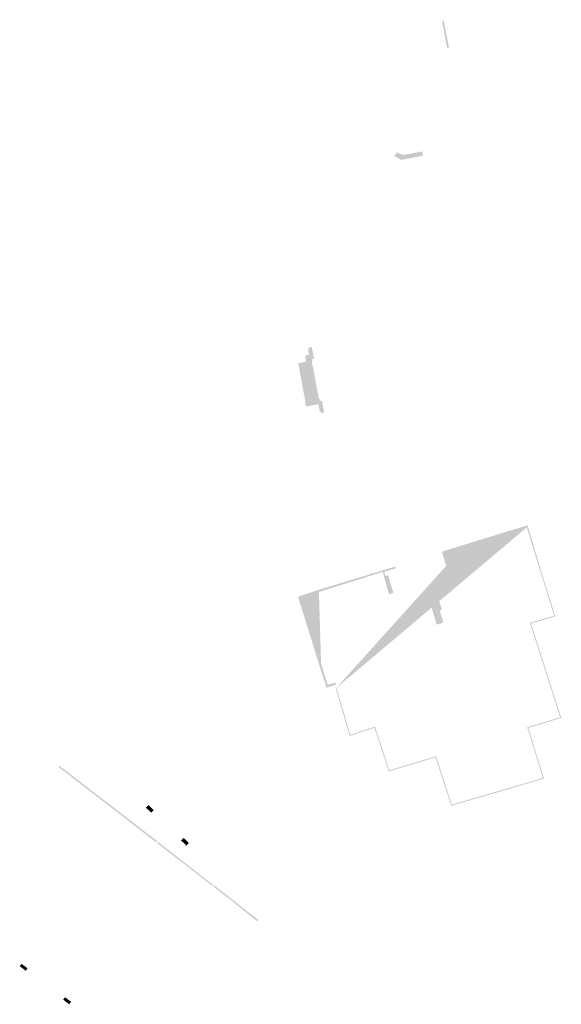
# Model space of a CAD drawing. Header units: metres. Extents: x 102852 to 107197, y 385458 to 392889.
# Tile 2 of 50: x 104433 to 104658, y 385971 to 386380. Entities that reach past the tile are written whole.
import ezdxf

# ---------------------------------------------------------------- set-up
doc = ezdxf.new("R2010")
doc.units = ezdxf.units.M
doc.layers.add('0-BEBOUWING', color=7, linetype='Continuous', lineweight=30)
doc.layers.add('0-HAAG', color=82, linetype='Continuous', lineweight=30)

msp = doc.modelspace()

# ---------------------------------------------------------------- hatches: boundary and pattern name
at = {"layer": '0-BEBOUWING', "ltscale": 0.2, "true_color": 0x636466, "extrusion": (0, 0, -1)}
for points in [[(-104553.13, 386219.22), (-104556.98, 386219.95), (-104557.59, 386216.89), (-104558.34, 386216.31), (-104559.36, 386216.51), (-104558.44, 386221.37), (-104557.59, 386221.25), (-104557.38, 386222.37), (-104557.13, 386222.36), (-104554.28, 386237.44), (-104554.5, 386237.48), (-104554.29, 386238.61), (-104555.17, 386238.77), (-104554.23, 386243.62), (-104553.12, 386243.41), (-104552.66, 386242.61), (-104553.08, 386240.44), (-104551.43, 386240.13), (-104551.9, 386237.54), (-104548.37, 386236.85), (-104548.4, 386236.67), (-104548.61, 386236.71), (-104551.56, 386220.9), (-104551.35, 386220.86), (-104551.72, 386218.95)], [(-104603.09, 386138.5), (-104606.73, 386139.63), (-104608.32, 386134.49), (-104607.4, 386134.2), (-104608.96, 386129.16), (-104606.16, 386128.28), (-104603.09, 386138.5), (-104607.86, 386134.34), (-104607.4, 386134.2), (-104608.96, 386129.16)], [(-104488.5, 386051.27), (-104487.5, 386050.17), (-104485.26, 386052.26), (-104486.3, 386053.35)]]:
    msp.add_hatch(color=251, dxfattribs=at).paths.add_polyline_path(points)
at = {"layer": '0-BEBOUWING', "ltscale": 0.2, "true_color": 0x636466}
for points in [[(104502.13, 386036.52), (104503.14, 386037.61), (104500.93, 386039.68), (104499.89, 386038.62)], [(104435.31, 385984.51), (104436.07, 385985.51), (104433.57, 385987.39), (104432.79, 385986.43)], [(104453.38, 385970.57), (104454.17, 385971.6), (104451.67, 385973.5), (104450.88, 385972.51)]]:
    msp.add_hatch(color=251, dxfattribs=at).paths.add_polyline_path(points)
at = {"layer": '0-HAAG', "extrusion": (0, 0, -1)}
msp.add_hatch(color=256, dxfattribs=at).paths.add_polyline_path([(-104610.49, 386367.9), (-104608.51, 386378.41), (-104608.49, 386378.74), (-104608.52, 386378.9), (-104608.65, 386379.2), (-104608.97, 386379.66), (-104611.28, 386368.04)])
msp.add_hatch(color=256, dxfattribs=at).paths.add_polyline_path([(-104610.49, 386367.9), (-104608.51, 386378.41), (-104608.49, 386378.74), (-104608.52, 386378.9), (-104608.65, 386379.2), (-104608.97, 386379.66), (-104611.28, 386368.04)])
at = {"layer": '0-HAAG', "ltscale": 0.2, "true_color": 0x136734}
for points in [[(104600.44, 386323.14), (104600.1, 386324.92), (104591.61, 386323.35), (104589.89, 386324.54), (104588.43, 386323.13), (104591.4, 386321.4), (104595.92, 386322.27), (104590.75, 386323.95), (104589.89, 386324.54), (104589.91, 386322.26), (104591.4, 386321.4), (104595.92, 386322.27)], [(104600.44, 386323.14), (104600.1, 386324.92), (104591.61, 386323.35), (104589.89, 386324.54), (104588.43, 386323.13), (104591.4, 386321.4), (104600.44, 386323.14), (104589.16, 386323.83), (104588.43, 386323.13)], [(104564.18, 386101.76), (104569.99, 386082.04), (104580.23, 386085.45), (104586.24, 386067.32), (104605.67, 386073.16), (104612.18, 386053.04), (104650.78, 386064.31), (104644.28, 386085.41), (104657.96, 386089.57), (104645.85, 386127.41), (104645.43, 386128.77), (104655.45, 386131.78), (104649.84, 386149.74), (104644.05, 386169.16), (104643.92, 386169.54), (104635.79, 386167.13), (104627.63, 386164.58), (104616.69, 386161.24), (104608.3, 386158.62), (104611.34, 386148.87), (104612.05, 386149.1), (104609.29, 386157.97), (104643.6, 386168.72), (104649.46, 386149.62), (104654.95, 386132.05), (104644.93, 386129.03), (104645.47, 386127.29), (104657.46, 386089.83), (104643.78, 386085.68), (104650.28, 386064.58), (104612.44, 386053.53), (104605.93, 386073.65), (104586.49, 386067.82), (104580.48, 386085.95), (104570.26, 386082.55), (104564.57, 386101.87), (104564.18, 386101.76), (104631.71, 386165.85), (104627.63, 386164.58), (104610.67, 386153.54), (104609.29, 386157.97), (104631.46, 386164.92), (104643.6, 386168.72)], [(104564.18, 386101.76), (104569.99, 386082.04), (104580.23, 386085.45), (104586.24, 386067.32), (104605.67, 386073.16), (104612.18, 386053.04), (104650.78, 386064.31), (104644.28, 386085.41), (104657.96, 386089.57), (104645.85, 386127.41), (104645.43, 386128.77), (104655.45, 386131.78), (104649.84, 386149.74), (104644.05, 386169.16), (104643.92, 386169.54), (104635.79, 386167.13), (104627.63, 386164.58), (104616.69, 386161.24), (104608.3, 386158.62), (104611.34, 386148.87), (104612.05, 386149.1), (104609.29, 386157.97), (104643.6, 386168.72), (104649.46, 386149.62), (104654.95, 386132.05), (104644.93, 386129.03), (104645.47, 386127.29), (104657.46, 386089.83), (104643.78, 386085.68), (104650.28, 386064.58), (104612.44, 386053.53), (104605.93, 386073.65), (104586.49, 386067.82), (104580.48, 386085.95), (104570.26, 386082.55), (104564.57, 386101.87), (104564.18, 386101.76), (104616.97, 386160.38), (104627.88, 386163.79), (104636.03, 386166.35), (104643.6, 386168.72)], [(104449.29, 386069.67), (104448.89, 386069.22), (104489.54, 386037.88), (104489.99, 386038.35)], [(104449.29, 386069.67), (104448.89, 386069.22), (104489.54, 386037.88), (104489.99, 386038.35)], [(104490.49, 386037.94), (104490.01, 386037.51), (104512.83, 386019.88), (104513.12, 386020.24)], [(104490.49, 386037.94), (104490.01, 386037.51), (104512.83, 386019.88), (104513.12, 386020.24)], [(104531.85, 386005.71), (104513.54, 386020.14), (104513.21, 386019.59), (104521.8, 386012.95), (104531.59, 386004.97), (104531.85, 386005.71), (104513.54, 386020.14)], [(104531.85, 386005.71), (104513.54, 386020.14), (104513.21, 386019.59), (104521.8, 386012.95), (104531.59, 386004.97), (104531.85, 386005.71), (104513.54, 386020.14)]]:
    msp.add_hatch(color=116, dxfattribs=at).paths.add_polyline_path(points)
at = {"layer": '0-HAAG', "ltscale": 0.2, "true_color": 0x136734, "extrusion": (0, 0, -1)}
msp.add_hatch(color=116, dxfattribs=at).paths.add_polyline_path([(-104586.52, 386140.99), (-104588.15, 386141.49), (-104585.9, 386148.84), (-104584.85, 386148.52), (-104584.39, 386150.36), (-104589.23, 386151.72), (-104589.07, 386152.5), (-104557.17, 386142.78), (-104548.51, 386139.9), (-104557.28, 386111.77), (-104560.34, 386102.12), (-104564.28, 386103.31), (-104563.99, 386104.3), (-104560.84, 386103.32), (-104549.48, 386139.44), (-104583.74, 386150.24), (-104586.14, 386141.45), (-104586.33, 386141.22), (-104585.37, 386148.68), (-104584.85, 386148.52), (-104584.39, 386150.36), (-104589.23, 386151.72), (-104585.15, 386151.31), (-104584.84, 386151.21), (-104557.17, 386142.78), (-104558.1, 386112.03), (-104549.48, 386139.44), (-104583.74, 386150.24), (-104584.94, 386145.85), (-104586.14, 386141.45)])

doc.saveas('drawing.dxf')
